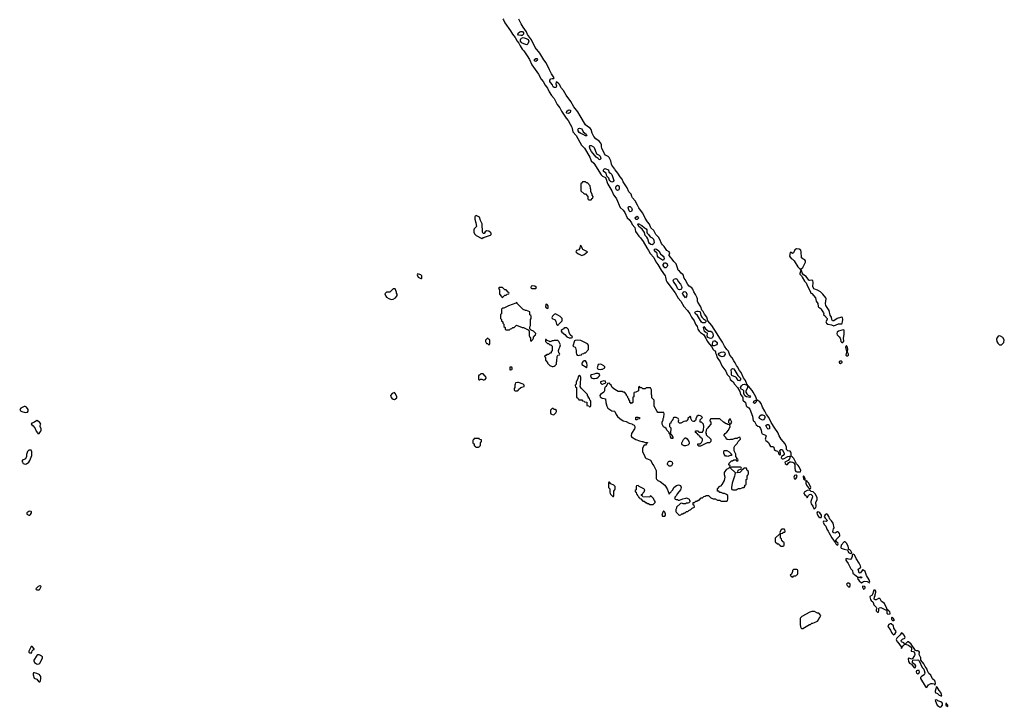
# Model space of a CAD drawing. Header units: inches. Extents: x 2701622 to 2964296, y 496201 to 720542.
# Tile 227 of 256: x 2839652 to 2856776, y 608052 to 620002. Entities that reach past the tile are written whole.
import ezdxf

# ---------------------------------------------------------------- set-up
doc = ezdxf.new("R2010")
doc.units = ezdxf.units.IN
doc.header["$MEASUREMENT"] = 0
for name, color, linetype in [('C8630', 7, 'Continuous'), ('C8631', 7, 'Continuous'), ('C8640', 7, 'Continuous'), ('C8641', 7, 'Continuous'), ('C8642', 7, 'Continuous'), ('C8650', 7, 'Continuous'), ('C8651', 7, 'Continuous')]:
    doc.layers.add(name, color=color, linetype=linetype)

msp = doc.modelspace()

# ---------------------------------------------------------------- linework, layer by layer
at = {"layer": 'C8630', "color": 4, "elevation": 4}
msp.add_lwpolyline([(2839870, 609106), (2839850, 609106), (2839812, 609030), (2839812, 609010), (2839830, 608998), (2839850, 608992), (2839862, 609010), (2839870, 609034), (2839890, 609054), (2839902, 609058), (2839906, 609070)], close=True, dxfattribs=at)
for points in [[(2840000, 608958), (2839990, 608961), (2839970, 608961), (2839948, 608952), (2839896, 608870), (2839897, 608857), (2839911, 608831), (2839946, 608806), (2839970, 608801), (2839990, 608805), (2840000, 608820)], [(2840000, 608614), (2839990, 608624), (2839950, 608639), (2839910, 608649), (2839892, 608648), (2839885, 608635), (2839885, 608615), (2839901, 608561), (2839914, 608550), (2839950, 608542), (2839980, 608500), (2839990, 608492), (2840000, 608497)]]:
    msp.add_lwpolyline(points, dxfattribs=at)
at = {"layer": 'C8631', "color": 4, "elevation": 4}
for points in [[(2839750, 613278), (2839730, 613278), (2839695, 613265), (2839672, 613250), (2839652, 613230), (2839665, 613205), (2839690, 613191), (2839750, 613178), (2839790, 613182), (2839800, 613200), (2839802, 613230), (2839770, 613268)], [(2839830, 612522), (2839810, 612518), (2839790, 612498), (2839772, 612448), (2839771, 612409), (2839754, 612370), (2839730, 612358), (2839706, 612354), (2839691, 612330), (2839698, 612310), (2839712, 612290), (2839730, 612281), (2839750, 612278), (2839770, 612285), (2839810, 612312), (2839830, 612342), (2839842, 612370), (2839862, 612430), (2839862, 612490), (2839850, 612518)], [(2839830, 611459), (2839810, 611455), (2839774, 611430), (2839774, 611410), (2839810, 611392), (2839830, 611392), (2839840, 611400), (2839858, 611430), (2839855, 611450), (2839850, 611455)]]:
    msp.add_lwpolyline(points, close=True, dxfattribs=at)
for points in [[(2840000, 613002), (2839995, 613010), (2839950, 613038), (2839911, 613009), (2839862, 612990), (2839854, 612970), (2839884, 612944), (2839920, 612900), (2839938, 612850), (2839960, 612820), (2839970, 612811), (2839990, 612812), (2840000, 612825)], [(2840000, 610162), (2839974, 610150), (2839934, 610110), (2839938, 610098), (2839953, 610093), (2839990, 610094), (2840000, 610104)]]:
    msp.add_lwpolyline(points, dxfattribs=at)
at = {"layer": 'C8640', "color": 4, "elevation": 4}
for points in [[(2840000, 608820), (2840034, 608870), (2840049, 608910), (2840048, 608928), (2840014, 608954), (2840000, 608958)], [(2840000, 608497), (2840010, 608502), (2840015, 608510), (2840021, 608550), (2840017, 608590), (2840004, 608610), (2840000, 608614)]]:
    msp.add_lwpolyline(points, dxfattribs=at)
at = {"layer": 'C8641', "color": 4, "elevation": 4}
for points in [[(2848064, 620000), (2848092, 619950), (2848189, 619810), (2848222, 619750), (2848269, 619690), (2848304, 619630), (2848335, 619595), (2848355, 619550), (2848390, 619491), (2848418, 619458), (2848476, 619376), (2848516, 619310), (2848560, 619220), (2848675, 619055), (2848723, 618970), (2848755, 618930), (2848790, 618865), (2848834, 618810), (2848859, 618750), (2848904, 618684), (2848949, 618630), (2849000, 618530), (2849049, 618469), (2849075, 618410), (2849154, 618290), (2849191, 618251), (2849224, 618184), (2849254, 618134), (2849262, 618110), (2849271, 618051), (2849331, 617990), (2849424, 617824), (2849473, 617770), (2849570, 617610), (2849593, 617550), (2849635, 617510), (2849764, 617304), (2849790, 617282), (2849838, 617258), (2849853, 617233), (2849867, 617170), (2849881, 617141), (2849950, 617027), (2849977, 616957), (2850000, 616928)], [(2850000, 617404), (2849950, 617476), (2849943, 617490), (2849936, 617550), (2849907, 617607), (2849887, 617627), (2849842, 617650), (2849824, 617670), (2849774, 617770), (2849768, 617790), (2849770, 617830), (2849758, 617858), (2849730, 617893), (2849670, 617932), (2849636, 617970), (2849608, 618030), (2849592, 618092), (2849575, 618115), (2849530, 618143), (2849493, 618173), (2849397, 618330), (2849360, 618400), (2849288, 618488), (2849238, 618578), (2849156, 618690), (2849110, 618769), (2849065, 618825), (2849045, 618870), (2849030, 618889), (2848990, 618922), (2848984, 618916), (2848979, 618890), (2848986, 618850), (2848982, 618830), (2848970, 618822), (2848950, 618824), (2848930, 618835), (2848924, 618844), (2848921, 618870), (2848886, 618910), (2848875, 618930), (2848874, 618950), (2848890, 618973), (2848910, 618980), (2848939, 618981), (2848949, 618990), (2848899, 619059), (2848869, 619130), (2848807, 619250), (2848766, 619306), (2848699, 619419), (2848620, 619520), (2848553, 619650), (2848486, 619746), (2848469, 619790), (2848410, 619870), (2848372, 619930), (2848339, 620000)], [(2850000, 613577), (2849978, 613590), (2849958, 613610), (2849938, 613650), (2849918, 613670), (2849910, 613686), (2849878, 613682), (2849851, 613630), (2849838, 613622), (2849831, 613610), (2849822, 613578), (2849821, 613550), (2849811, 613530), (2849753, 613487), (2849742, 613470), (2849746, 613450), (2849785, 613425), (2849820, 613420), (2849841, 613410), (2849848, 613350), (2849865, 613285), (2849881, 613250), (2849950, 613207), (2849997, 613197), (2850000, 613190)], [(2840000, 612825), (2840019, 612850), (2840024, 612870), (2840024, 612890), (2840009, 612930), (2840009, 612951), (2840018, 612970), (2840000, 613002)], [(2850000, 611896), (2849986, 611910), (2849936, 611936), (2849910, 611966), (2849898, 611962), (2849894, 611950), (2849894, 611870), (2849914, 611850), (2849914, 611790), (2849922, 611770), (2849930, 611754), (2849970, 611714), (2849982, 611718), (2849986, 611730), (2849986, 611810), (2849996, 611824), (2850000, 611834)], [(2840000, 610104), (2840010, 610114), (2840026, 610150), (2840010, 610166), (2840000, 610162)]]:
    msp.add_lwpolyline(points, dxfattribs=at)
for points in [[(2848370, 619725), (2848330, 619733), (2848313, 619750), (2848319, 619770), (2848350, 619790), (2848370, 619796), (2848395, 619795), (2848412, 619772), (2848413, 619750), (2848390, 619726)], [(2848470, 619564), (2848439, 619579), (2848393, 619593), (2848372, 619610), (2848362, 619630), (2848364, 619650), (2848370, 619670), (2848380, 619680), (2848410, 619693), (2848458, 619678), (2848495, 619655), (2848506, 619630), (2848504, 619610), (2848490, 619581)], [(2848630, 619277), (2848607, 619287), (2848604, 619310), (2848630, 619330), (2848647, 619327), (2848655, 619310), (2848647, 619290)], [(2849190, 618370), (2849170, 618376), (2849163, 618383), (2849160, 618390), (2849165, 618410), (2849190, 618430), (2849210, 618434), (2849230, 618430), (2849234, 618410), (2849224, 618390), (2849210, 618376)], [(2849490, 617982), (2849450, 618009), (2849410, 618022), (2849381, 618041), (2849364, 618070), (2849362, 618090), (2849370, 618110), (2849390, 618119), (2849428, 618108), (2849454, 618054), (2849503, 618010), (2849513, 617990), (2849510, 617986)], [(2849750, 617566), (2849730, 617573), (2849713, 617590), (2849680, 617610), (2849594, 617710), (2849573, 617750), (2849562, 617790), (2849570, 617813), (2849590, 617815), (2849630, 617794), (2849642, 617782), (2849684, 617670), (2849730, 617648), (2849750, 617630), (2849762, 617590)], [(2849950, 617179), (2849928, 617188), (2849919, 617199), (2849909, 617210), (2849896, 617250), (2849861, 617281), (2849854, 617334), (2849806, 617366), (2849807, 617393), (2849827, 617413), (2849890, 617394), (2849901, 617350), (2849930, 617332), (2849950, 617310), (2849987, 617210), (2849979, 617190), (2849970, 617182)], [(2849490, 617186), (2849450, 617186), (2849438, 617182), (2849433, 617167), (2849414, 617150), (2849414, 617030), (2849470, 616974), (2849490, 616974), (2849534, 616930), (2849534, 616890), (2849538, 616878), (2849550, 616874), (2849590, 616874), (2849607, 616893), (2849622, 616898), (2849626, 616930), (2849606, 616950), (2849606, 616970), (2849588, 617008), (2849586, 617050), (2849578, 617070), (2849576, 617116), (2849530, 617166), (2849510, 617166)], [(2847590, 616598), (2847584, 616596), (2847572, 616588), (2847566, 616574), (2847567, 616533), (2847585, 616470), (2847594, 616410), (2847585, 616395), (2847559, 616370), (2847551, 616350), (2847551, 616310), (2847562, 616282), (2847592, 616252), (2847690, 616202), (2847710, 616214), (2847730, 616214), (2847738, 616222), (2847840, 616260), (2847854, 616270), (2847854, 616290), (2847834, 616310), (2847810, 616325), (2847770, 616334), (2847745, 616315), (2847730, 616286), (2847710, 616286), (2847702, 616310), (2847697, 616457), (2847669, 616510), (2847648, 616568)], [(2849410, 616078), (2849402, 616070), (2849392, 616030), (2849375, 616005), (2849334, 615990), (2849322, 615970), (2849342, 615950), (2849371, 615931), (2849430, 615902), (2849470, 615922), (2849526, 615970), (2849447, 616007), (2849438, 616018), (2849418, 616070)], [(2846570, 615586), (2846562, 615570), (2846582, 615530), (2846630, 615502), (2846638, 615502), (2846646, 615510), (2846646, 615550), (2846626, 615570)], [(2846170, 615326), (2846150, 615326), (2846092, 615268), (2846030, 615266), (2846002, 615238), (2846018, 615198), (2846030, 615182), (2846070, 615158), (2846110, 615142), (2846150, 615145), (2846188, 615170), (2846208, 615190), (2846218, 615210), (2846218, 615230), (2846208, 615248), (2846207, 615267), (2846196, 615296), (2846182, 615322)], [(2848047, 615347), (2847990, 615346), (2847982, 615330), (2847994, 615310), (2847994, 615230), (2848033, 615193), (2848038, 615178), (2848050, 615174), (2848090, 615214), (2848110, 615214), (2848130, 615234), (2848162, 615238), (2848166, 615250), (2848162, 615262), (2848147, 615267), (2848110, 615306), (2848090, 615306)], [(2848565, 615375), (2848550, 615369), (2848541, 615350), (2848550, 615336), (2848562, 615330), (2848610, 615328), (2848628, 615332), (2848638, 615350), (2848609, 615369)], [(2848290, 615086), (2848282, 615078), (2848154, 615030), (2848070, 614986), (2848050, 614986), (2848034, 614970), (2848034, 614890), (2848018, 614882), (2848014, 614870), (2848014, 614810), (2848033, 614793), (2848034, 614770), (2848054, 614750), (2848054, 614730), (2848074, 614710), (2848074, 614670), (2848094, 614650), (2848098, 614618), (2848110, 614614), (2848170, 614614), (2848188, 614632), (2848210, 614634), (2848230, 614654), (2848250, 614654), (2848290, 614692), (2848333, 614673), (2848352, 614672), (2848393, 614653), (2848412, 614652), (2848440, 614640), (2848493, 614613), (2848514, 614590), (2848514, 614510), (2848524, 614484), (2848534, 614470), (2848534, 614430), (2848538, 614418), (2848550, 614414), (2848576, 614444), (2848586, 614470), (2848587, 614493), (2848602, 614498), (2848607, 614513), (2848622, 614518), (2848626, 614550), (2848586, 614590), (2848547, 614607), (2848526, 614630), (2848527, 614667), (2848538, 614690), (2848538, 614790), (2848546, 614810), (2848546, 614850), (2848542, 614862), (2848526, 614870), (2848526, 614910), (2848522, 614922), (2848496, 614936), (2848467, 614947), (2848448, 614948), (2848410, 614966), (2848306, 615070), (2848302, 615082)], [(2848810, 615058), (2848805, 615050), (2848798, 615010), (2848810, 614992), (2848830, 614982), (2848846, 614990), (2848846, 615030), (2848826, 615050)], [(2848970, 614889), (2848950, 614879), (2848916, 614850), (2848905, 614825), (2848911, 614810), (2848963, 614783), (2848977, 614757), (2848990, 614712), (2849010, 614694), (2849022, 614698), (2849026, 614710), (2849086, 614770), (2849088, 614810), (2849050, 614842)], [(2849170, 614646), (2849130, 614646), (2849118, 614642), (2849114, 614630), (2849090, 614618), (2849070, 614598), (2849067, 614590), (2849079, 614570), (2849132, 614532), (2849170, 614491), (2849210, 614474), (2849250, 614474), (2849262, 614478), (2849266, 614490), (2849227, 614527), (2849210, 614566), (2849196, 614616)], [(2847790, 614466), (2847754, 614430), (2847754, 614410), (2847770, 614374), (2847790, 614374), (2847810, 614354), (2847822, 614358), (2847826, 614370), (2847826, 614430), (2847822, 614442), (2847807, 614447), (2847802, 614462)], [(2848810, 614446), (2848798, 614442), (2848794, 614410), (2848830, 614374), (2848850, 614374), (2848870, 614354), (2848890, 614354), (2848914, 614330), (2848914, 614250), (2848894, 614230), (2848894, 614210), (2848890, 614206), (2848870, 614206), (2848850, 614186), (2848818, 614182), (2848810, 614166), (2848790, 614166), (2848782, 614150), (2848794, 614130), (2848794, 614090), (2848798, 614078), (2848810, 614074), (2848818, 614058), (2848834, 614050), (2848834, 614030), (2848874, 613990), (2848910, 613974), (2848930, 613974), (2848950, 613982), (2848966, 613990), (2848987, 614013), (2848988, 614048), (2848995, 614070), (2848998, 614150), (2849010, 614174), (2849042, 614178), (2849046, 614190), (2849042, 614202), (2849026, 614210), (2849022, 614250), (2849035, 614290), (2849049, 614310), (2849059, 614350), (2849030, 614408), (2849010, 614428), (2848950, 614428), (2848930, 614418), (2848910, 614418), (2848892, 614408), (2848870, 614406), (2848856, 614416), (2848827, 614427)], [(2849350, 614435), (2849310, 614428), (2849301, 614419), (2849274, 614330), (2849282, 614322), (2849310, 614312), (2849320, 614300), (2849331, 614250), (2849332, 614212), (2849338, 614190), (2849350, 614172), (2849370, 614165), (2849390, 614174), (2849422, 614178), (2849430, 614194), (2849462, 614198), (2849470, 614214), (2849490, 614214), (2849546, 614270), (2849547, 614347), (2849526, 614370), (2849410, 614428)], [(2848210, 613966), (2848178, 613962), (2848174, 613950), (2848178, 613918), (2848190, 613914), (2848210, 613922), (2848218, 613930), (2848218, 613950)], [(2849470, 614074), (2849446, 614054), (2849428, 614030), (2849431, 614011), (2849504, 613964), (2849510, 613954), (2849516, 613964), (2849522, 613990), (2849516, 614036), (2849493, 614073)], [(2849750, 614015), (2849714, 614010), (2849696, 613950), (2849701, 613941), (2849714, 613930), (2849750, 613923), (2849770, 613927), (2849790, 613931), (2849829, 613950), (2849828, 613970), (2849809, 613989), (2849770, 614009)], [(2847710, 613846), (2847670, 613846), (2847650, 613826), (2847638, 613822), (2847634, 613810), (2847634, 613750), (2847642, 613742), (2847656, 613744), (2847668, 613752), (2847690, 613752), (2847710, 613742), (2847730, 613742), (2847746, 613750), (2847766, 613770), (2847762, 613802), (2847747, 613807)], [(2849390, 613822), (2849381, 613819), (2849370, 613806), (2849351, 613749), (2849332, 613710), (2849332, 613668), (2849314, 613650), (2849318, 613618), (2849334, 613610), (2849334, 613450), (2849338, 613438), (2849353, 613433), (2849358, 613418), (2849373, 613413), (2849378, 613398), (2849390, 613394), (2849430, 613394), (2849438, 613378), (2849470, 613374), (2849478, 613358), (2849513, 613353), (2849518, 613298), (2849550, 613294), (2849558, 613278), (2849570, 613274), (2849582, 613278), (2849586, 613290), (2849586, 613370), (2849582, 613382), (2849567, 613387), (2849562, 613422), (2849547, 613427), (2849546, 613450), (2849526, 613470), (2849526, 613490), (2849416, 613596), (2849398, 613630), (2849408, 613670), (2849414, 613786), (2849402, 613810)], [(2849710, 613854), (2849670, 613854), (2849641, 613839), (2849594, 613830), (2849581, 613819), (2849578, 613810), (2849590, 613786), (2849610, 613771), (2849630, 613765), (2849650, 613765), (2849690, 613772), (2849710, 613792), (2849738, 613810), (2849742, 613830), (2849730, 613848)], [(2848310, 613698), (2848274, 613690), (2848272, 613668), (2848262, 613650), (2848262, 613610), (2848254, 613590), (2848254, 613570), (2848258, 613558), (2848270, 613554), (2848310, 613554), (2848322, 613558), (2848327, 613573), (2848368, 613612), (2848387, 613613), (2848426, 613630), (2848426, 613650), (2848406, 613670), (2848330, 613695)], [(2849810, 613728), (2849754, 613710), (2849754, 613690), (2849774, 613670), (2849790, 613665), (2849846, 613690), (2849842, 613722)], [(2846170, 613522), (2846130, 613504), (2846103, 613470), (2846107, 613447), (2846123, 613423), (2846147, 613407), (2846170, 613403), (2846190, 613411), (2846209, 613430), (2846213, 613450), (2846190, 613502)], [(2848930, 613246), (2848910, 613246), (2848884, 613216), (2848882, 613170), (2848890, 613154), (2848904, 613144), (2848930, 613134), (2848950, 613142), (2848978, 613170), (2848986, 613190), (2848986, 613210), (2848967, 613227), (2848948, 613228)], [(2847630, 612726), (2847570, 612726), (2847558, 612722), (2847553, 612707), (2847538, 612702), (2847534, 612690), (2847534, 612650), (2847538, 612638), (2847554, 612630), (2847558, 612598), (2847573, 612593), (2847578, 612578), (2847590, 612574), (2847630, 612574), (2847642, 612578), (2847647, 612593), (2847662, 612598), (2847666, 612610), (2847666, 612650), (2847686, 612670), (2847682, 612702), (2847650, 612706), (2847642, 612722)]]:
    msp.add_lwpolyline(points, close=True, dxfattribs=at)
at = {"layer": 'C8642', "color": 4, "elevation": 4}
for points in [[(2848055, 620015), (2848064, 620000)], [(2848339, 620000), (2848335, 620010)]]:
    msp.add_lwpolyline(points, dxfattribs=at)
at = {"layer": 'C8650', "color": 4, "elevation": 4}
msp.add_lwpolyline([(2854476, 610000), (2854440, 609980), (2854436, 609970), (2854450, 609925), (2854459, 609910), (2854487, 609887), (2854495, 609875), (2854508, 609830), (2854546, 609790), (2854558, 609770), (2854550, 609746), (2854550, 609726), (2854570, 609705), (2854590, 609703), (2854597, 609730), (2854595, 609770), (2854602, 609778), (2854630, 609785), (2854710, 609747), (2854725, 609745), (2854733, 609733), (2854736, 609716), (2854731, 609690), (2854750, 609671), (2854790, 609674), (2854793, 609690), (2854784, 609710), (2854756, 609736), (2854750, 609748), (2854736, 609756), (2854736, 609770), (2854690, 609853), (2854670, 609873), (2854642, 609890), (2854618, 609938), (2854610, 609945), (2854590, 609941), (2854550, 609921), (2854530, 609919), (2854514, 609930), (2854516, 609970), (2854529, 609990), (2854529, 610000)], dxfattribs=at)
for points in [[(2853430, 609715), (2853397, 609703), (2853254, 609630), (2853230, 609606), (2853225, 609595), (2853226, 609490), (2853232, 609450), (2853242, 609430), (2853250, 609422), (2853270, 609422), (2853386, 609490), (2853408, 609492), (2853430, 609512), (2853447, 609513), (2853476, 609524), (2853526, 609550), (2853546, 609570), (2853548, 609592), (2853570, 609614), (2853586, 609650), (2853550, 609686), (2853530, 609686), (2853516, 609696), (2853475, 609715)], [(2854810, 609503), (2854790, 609503), (2854767, 609493), (2854751, 609470), (2854755, 609450), (2854795, 609395), (2854813, 609350), (2854830, 609327), (2854850, 609314), (2854870, 609323), (2854890, 609350), (2854893, 609370), (2854854, 609430), (2854849, 609470)], [(2854824, 609616), (2854813, 609607), (2854812, 609590), (2854818, 609570), (2854830, 609558), (2854850, 609558), (2854868, 609570), (2854857, 609577), (2854850, 609594), (2854830, 609615)], [(2854990, 609348), (2854965, 609310), (2854905, 609255), (2854898, 609230), (2854912, 609190), (2854923, 609183), (2854980, 609100), (2854990, 609074), (2854993, 609090), (2855017, 609123), (2855048, 609150), (2855028, 609170), (2854989, 609190), (2854982, 609210), (2855005, 609235), (2855045, 609255), (2855052, 609268), (2855030, 609314), (2855010, 609335)], [(2855110, 609189), (2855090, 609189), (2855054, 609150), (2855098, 609138), (2855136, 609116), (2855157, 609097), (2855165, 609070), (2855154, 609030), (2855199, 609019), (2855217, 608997), (2855221, 608970), (2855213, 608950), (2855172, 608888), (2855110, 608906), (2855106, 608894), (2855108, 608848), (2855130, 608819), (2855160, 608800), (2855210, 608738), (2855234, 608746), (2855235, 608770), (2855228, 608790), (2855182, 608822), (2855179, 608850), (2855188, 608872), (2855270, 608875), (2855285, 608870), (2855297, 608857), (2855346, 608746), (2855375, 608715), (2855393, 608650), (2855390, 608630), (2855383, 608617), (2855338, 608590), (2855316, 608570), (2855321, 608550), (2855402, 608422), (2855410, 608402), (2855430, 608394), (2855434, 608410), (2855460, 608440), (2855497, 608463), (2855530, 608467), (2855557, 608457), (2855570, 608442), (2855576, 608444), (2855579, 608470), (2855576, 608496), (2855569, 608510), (2855530, 608549), (2855496, 608610), (2855462, 608642), (2855443, 608683), (2855437, 608717), (2855400, 608760), (2855377, 608810), (2855322, 608870), (2855325, 608910), (2855299, 608959), (2855296, 608970), (2855301, 609010), (2855290, 609029), (2855270, 609035), (2855250, 609033), (2855230, 609038), (2855159, 609150)], [(2855290, 608694), (2855266, 608694), (2855252, 608688), (2855245, 608670), (2855250, 608646), (2855270, 608632), (2855290, 608642), (2855304, 608670), (2855295, 608690)], [(2855590, 608406), (2855586, 608370), (2855571, 608330), (2855571, 608310), (2855614, 608294), (2855645, 608265), (2855670, 608251), (2855687, 608253), (2855681, 608290), (2855672, 608310), (2855642, 608342), (2855610, 608402)], [(2855590, 608179), (2855572, 608170), (2855611, 608090), (2855630, 608071), (2855650, 608058), (2855670, 608052), (2855680, 608060), (2855702, 608090), (2855704, 608110), (2855695, 608130), (2855670, 608149), (2855623, 608163), (2855610, 608174)], [(2855770, 608126), (2855762, 608118), (2855762, 608090), (2855790, 608065), (2855795, 608070), (2855792, 608090), (2855778, 608098)]]:
    msp.add_lwpolyline(points, close=True, dxfattribs=at)
at = {"layer": 'C8651', "color": 4, "elevation": 4}
for points in [[(2850000, 616928), (2850030, 616890), (2850097, 616737), (2850150, 616690), (2850174, 616650), (2850217, 616557), (2850250, 616527), (2850290, 616471), (2850304, 616444), (2850348, 616390), (2850363, 616323), (2850422, 616242), (2850451, 616211), (2850498, 616150), (2850559, 616039), (2850591, 615991), (2850617, 615937), (2850679, 615870), (2850714, 615794), (2850750, 615750), (2850807, 615647), (2850876, 615550), (2850884, 615530), (2850896, 615470), (2850908, 615448), (2851050, 615255), (2851104, 615164), (2851150, 615110), (2851200, 615020), (2851265, 614950), (2851305, 614890), (2851338, 614830), (2851381, 614770), (2851406, 614710), (2851433, 614670), (2851446, 614626), (2851469, 614589), (2851490, 614564), (2851530, 614543), (2851545, 614530), (2851583, 614470), (2851610, 614414), (2851650, 614361), (2851685, 614325), (2851713, 614273), (2851730, 614251), (2851745, 614245), (2851750, 614234), (2851754, 614234), (2851751, 614210), (2851764, 614190), (2851781, 614130), (2851834, 614054), (2851864, 613984), (2851934, 613894), (2851955, 613835), (2851996, 613796), (2852008, 613748), (2852059, 613710), (2852083, 613670), (2852135, 613610), (2852178, 613538), (2852191, 613490), (2852221, 613450), (2852227, 613430), (2852231, 613390), (2852274, 613350), (2852289, 613289), (2852298, 613278), (2852336, 613256), (2852350, 613236), (2852399, 613110), (2852411, 613031), (2852430, 613021), (2852462, 612962), (2852490, 612939), (2852511, 612930), (2852538, 612898), (2852550, 612870), (2852555, 612830), (2852566, 612806), (2852623, 612783), (2852636, 612770), (2852616, 612710), (2852627, 612690), (2852673, 612653), (2852690, 612611), (2852710, 612587), (2852750, 612583), (2852770, 612571), (2852772, 612530), (2852795, 612515), (2852830, 612505), (2852841, 612490), (2852856, 612450), (2852870, 612436), (2852879, 612441), (2852885, 612455), (2852885, 612470), (2852874, 612510), (2852890, 612531), (2852911, 612531), (2852950, 612470), (2852950, 612449), (2852930, 612427), (2852902, 612410), (2852898, 612390), (2852911, 612371), (2852930, 612371), (2852950, 612378), (2853010, 612408), (2853034, 612414), (2853054, 612410), (2853042, 612370), (2853019, 612341), (2852958, 612310), (2852965, 612290), (2852990, 612271), (2853008, 612272), (2853021, 612299), (2853044, 612316), (2853070, 612319), (2853094, 612314), (2853118, 612298), (2853131, 612271), (2853132, 612210), (2853140, 612170), (2853150, 612151), (2853170, 612143), (2853210, 612147), (2853230, 612142), (2853234, 612146), (2853235, 612170), (2853210, 612230), (2853190, 612257), (2853162, 612282), (2853114, 612374), (2853090, 612401), (2853073, 612413), (2853068, 612428), (2853070, 612466), (2853065, 612485), (2853050, 612501), (2853010, 612509), (2852990, 612530), (2852991, 612570), (2852963, 612630), (2852933, 612673), (2852898, 612710), (2852863, 612770), (2852838, 612830), (2852785, 612905), (2852724, 613004), (2852682, 613090), (2852638, 613138), (2852610, 613201), (2852571, 613270), (2852550, 613333), (2852523, 613363), (2852473, 613393), (2852454, 613450), (2852406, 613526), (2852390, 613559), (2852330, 613634), (2852318, 613638), (2852310, 613655), (2852302, 613658), (2852308, 613610), (2852303, 613590), (2852282, 613550), (2852282, 613530), (2852299, 613499), (2852319, 613479), (2852350, 613465), (2852365, 613450), (2852350, 613437), (2852330, 613440), (2852290, 613450), (2852265, 613465), (2852246, 613506), (2852244, 613550), (2852239, 613559), (2852230, 613569), (2852202, 613582), (2852193, 613590), (2852189, 613610), (2852203, 613637), (2852230, 613662), (2852250, 613668), (2852290, 613658), (2852299, 613661), (2852299, 613670), (2852277, 613730), (2852240, 613780), (2852200, 613870), (2852168, 613908), (2852137, 613970), (2852121, 613990), (2852097, 614037), (2852070, 614073), (2852043, 614123), (2852002, 614170), (2851979, 614239), (2851950, 614270), (2851908, 614328), (2851875, 614395), (2851826, 614466), (2851784, 614544), (2851687, 614687), (2851623, 614770), (2851601, 614830), (2851562, 614882), (2851540, 614930), (2851516, 614956), (2851498, 615010), (2851446, 615090), (2851440, 615110), (2851441, 615150), (2851435, 615170), (2851406, 615226), (2851375, 615270), (2851357, 615317), (2851340, 615340), (2851296, 615370), (2851270, 615401), (2851226, 615486), (2851209, 615510), (2851194, 615570), (2851156, 615596), (2851130, 615630), (2851107, 615650), (2851090, 615690), (2851083, 615723), (2851070, 615758), (2851030, 615798), (2851002, 615842), (2850970, 615874), (2850950, 615902), (2850947, 615913), (2850959, 615950), (2850949, 615969), (2850909, 615990), (2850859, 616059), (2850830, 616090), (2850815, 616110), (2850783, 616183), (2850761, 616221), (2850717, 616270), (2850680, 616340), (2850630, 616384), (2850604, 616450), (2850570, 616490), (2850532, 616550), (2850507, 616607), (2850485, 616645), (2850419, 616730), (2850399, 616779), (2850355, 616855), (2850310, 616907), (2850296, 616930), (2850284, 616970), (2850248, 617010), (2850217, 617077), (2850150, 617186), (2850130, 617230), (2850097, 617270), (2850057, 617337), (2850010, 617390), (2850000, 617404)], [(2850000, 613190), (2850023, 613143), (2850050, 613105), (2850092, 613070), (2850150, 613031), (2850198, 613018), (2850254, 612990), (2850296, 612976), (2850310, 612965), (2850330, 612962), (2850337, 612957), (2850352, 612932), (2850352, 612910), (2850345, 612890), (2850291, 612810), (2850285, 612770), (2850292, 612750), (2850370, 612705), (2850430, 612682), (2850470, 612672), (2850492, 612672), (2850530, 612654), (2850573, 612653), (2850573, 612647), (2850558, 612642), (2850554, 612630), (2850534, 612610), (2850510, 612606), (2850485, 612555), (2850482, 612530), (2850485, 612490), (2850518, 612430), (2850532, 612392), (2850550, 612374), (2850572, 612372), (2850624, 612344), (2850662, 612270), (2850682, 612250), (2850722, 612170), (2850722, 612030), (2850730, 612014), (2850752, 611992), (2850794, 611974), (2850870, 611912), (2850911, 611851), (2850950, 611754), (2850963, 611777), (2850983, 611797), (2850989, 611811), (2851009, 611831), (2851029, 611871), (2851050, 611892), (2851074, 611906), (2851110, 611916), (2851144, 611904), (2851158, 611870), (2851152, 611850), (2851142, 611830), (2851092, 611770), (2851071, 611729), (2851052, 611710), (2851042, 611690), (2851054, 611670), (2851070, 611662), (2851090, 611662), (2851110, 611652), (2851127, 611653), (2851183, 611677), (2851235, 611685), (2851250, 611692), (2851294, 611670), (2851304, 611644), (2851314, 611630), (2851292, 611608), (2851270, 611598), (2851250, 611598), (2851230, 611588), (2851190, 611588), (2851170, 611598), (2851144, 611596), (2851074, 611530), (2851074, 611510), (2851065, 611490), (2851065, 611455), (2851070, 611442), (2851110, 611405), (2851130, 611392), (2851150, 611394), (2851168, 611412), (2851187, 611413), (2851208, 611432), (2851227, 611433), (2851248, 611452), (2851270, 611454), (2851288, 611472), (2851326, 611490), (2851348, 611512), (2851386, 611530), (2851382, 611562), (2851366, 611570), (2851366, 611610), (2851370, 611614), (2851390, 611614), (2851410, 611634), (2851430, 611634), (2851450, 611654), (2851470, 611654), (2851506, 611690), (2851530, 611694), (2851550, 611714), (2851576, 611724), (2851590, 611734), (2851631, 611731), (2851674, 611690), (2851710, 611674), (2851747, 611673), (2851790, 611654), (2851832, 611652), (2851838, 611638), (2851850, 611634), (2851950, 611634), (2851962, 611638), (2851967, 611673), (2851966, 611730), (2851946, 611750), (2851910, 611768), (2851888, 611768), (2851850, 611786), (2851830, 611786), (2851810, 611806), (2851790, 611806), (2851786, 611810), (2851786, 611850), (2851830, 611894), (2851850, 611902), (2851870, 611922), (2851910, 611994), (2851918, 612022), (2851919, 612050), (2851909, 612090), (2851909, 612130), (2851950, 612192), (2852002, 612218), (2852006, 612250), (2851988, 612268), (2851990, 612294), (2852030, 612334), (2852050, 612334), (2852070, 612354), (2852114, 612354), (2852118, 612338), (2852130, 612334), (2852142, 612338), (2852146, 612350), (2852142, 612362), (2852126, 612366), (2852126, 612390), (2852106, 612410), (2852106, 612450), (2852078, 612510), (2852078, 612570), (2852090, 612594), (2852130, 612634), (2852150, 612674), (2852186, 612710), (2852182, 612742), (2852170, 612746), (2852144, 612736), (2852130, 612726), (2852090, 612726), (2852052, 612708), (2852013, 612707), (2851990, 612698), (2851970, 612706), (2851950, 612706), (2851930, 612746), (2851906, 612770), (2851907, 612787), (2851922, 612810), (2851949, 612831), (2851978, 612870), (2852006, 612930), (2852002, 612962), (2851968, 612968), (2851958, 612978), (2851940, 612980), (2851890, 613008), (2851830, 613066), (2851670, 613066), (2851658, 613062), (2851654, 613030), (2851674, 613010), (2851674, 612970), (2851632, 612928), (2851622, 612910), (2851602, 612890), (2851592, 612870), (2851591, 612849), (2851582, 612830), (2851592, 612812), (2851594, 612790), (2851670, 612714), (2851674, 612670), (2851651, 612649), (2851610, 612648), (2851490, 612588), (2851466, 612590), (2851446, 612610), (2851446, 612630), (2851487, 612633), (2851508, 612652), (2851526, 612690), (2851526, 612710), (2851522, 612722), (2851510, 612726), (2851502, 612742), (2851487, 612747), (2851482, 612762), (2851467, 612767), (2851462, 612782), (2851447, 612787), (2851442, 612802), (2851427, 612807), (2851422, 612822), (2851407, 612827), (2851406, 612850), (2851410, 612854), (2851450, 612854), (2851458, 612838), (2851470, 612834), (2851530, 612834), (2851547, 612873), (2851548, 612930), (2851546, 612970), (2851510, 613006), (2851490, 613006), (2851486, 613010), (2851486, 613050), (2851526, 613090), (2851506, 613110), (2851490, 613118), (2851470, 613126), (2851450, 613126), (2851430, 613106), (2851413, 613067), (2851412, 613048), (2851404, 613036), (2851380, 613020), (2851370, 613018), (2851350, 613026), (2851326, 613070), (2851322, 613102), (2851310, 613106), (2851274, 613070), (2851274, 613050), (2851258, 613042), (2851253, 613027), (2851230, 613026), (2851204, 613016), (2851148, 612988), (2851128, 612988), (2851108, 613008), (2851108, 613030), (2851118, 613050), (2851106, 613070), (2851070, 613086), (2851030, 613086), (2851018, 613082), (2851014, 613050), (2850998, 613042), (2850993, 613027), (2850974, 613010), (2850974, 612990), (2850958, 612982), (2850954, 612970), (2850954, 612930), (2850974, 612910), (2850973, 612813), (2850978, 612798), (2850990, 612794), (2850993, 612773), (2851013, 612747), (2851014, 612730), (2851010, 612726), (2850990, 612726), (2850968, 612750), (2850966, 612790), (2850962, 612802), (2850949, 612809), (2850946, 612830), (2850909, 612869), (2850895, 612895), (2850875, 612915), (2850849, 612929), (2850828, 612970), (2850828, 613010), (2850846, 613050), (2850846, 613070), (2850856, 613096), (2850862, 613150), (2850855, 613175), (2850750, 613178), (2850738, 613190), (2850688, 613288), (2850686, 613390), (2850646, 613430), (2850646, 613470), (2850638, 613490), (2850638, 613570), (2850622, 613602), (2850610, 613606), (2850550, 613606), (2850530, 613586), (2850490, 613586), (2850470, 613606), (2850450, 613606), (2850430, 613626), (2850418, 613622), (2850414, 613610), (2850414, 613550), (2850370, 613526), (2850338, 613522), (2850334, 613510), (2850334, 613450), (2850318, 613442), (2850314, 613430), (2850314, 613350), (2850298, 613342), (2850290, 613326), (2850282, 613342), (2850266, 613350), (2850262, 613382), (2850246, 613390), (2850246, 613410), (2850226, 613430), (2850226, 613450), (2850206, 613470), (2850206, 613490), (2850170, 613526), (2850148, 613528), (2850130, 613538), (2850060, 613540), (2850000, 613577)], [(2850000, 611834), (2850006, 611850), (2850006, 611890), (2850000, 611896)], [(2854529, 610000), (2854528, 610012), (2854544, 610050), (2854541, 610070), (2854530, 610089), (2854510, 610089), (2854501, 610070), (2854486, 610010), (2854479, 610001), (2854476, 610000)]]:
    msp.add_lwpolyline(points, dxfattribs=at)
for points in [[(2850050, 617036), (2850030, 617046), (2850019, 617070), (2850018, 617090), (2850028, 617110), (2850050, 617125), (2850070, 617117), (2850078, 617098), (2850079, 617070), (2850070, 617046)], [(2850270, 616661), (2850250, 616680), (2850233, 616730), (2850239, 616750), (2850250, 616755), (2850270, 616753), (2850293, 616733), (2850304, 616710), (2850290, 616670)], [(2850390, 616529), (2850370, 616530), (2850358, 616550), (2850368, 616572), (2850390, 616588), (2850410, 616570), (2850412, 616550)], [(2850650, 616091), (2850630, 616093), (2850607, 616110), (2850594, 616130), (2850576, 616196), (2850561, 616221), (2850532, 616250), (2850521, 616301), (2850479, 616359), (2850419, 616410), (2850405, 616450), (2850410, 616461), (2850470, 616427), (2850510, 616390), (2850550, 616370), (2850559, 616350), (2850558, 616310), (2850565, 616290), (2850588, 616270), (2850615, 616230), (2850653, 616213), (2850676, 616190), (2850687, 616130), (2850679, 616110), (2850670, 616102)], [(2850830, 615823), (2850760, 615870), (2850745, 615890), (2850739, 615939), (2850732, 615952), (2850708, 615970), (2850694, 615990), (2850690, 616013), (2850710, 616017), (2850730, 616012), (2850770, 615986), (2850797, 615930), (2850845, 615890), (2850855, 615875), (2850860, 615850), (2850850, 615825)], [(2853162, 616018), (2853135, 616005), (2853110, 615949), (2853090, 615939), (2853070, 615955), (2853050, 615955), (2853038, 615890), (2853071, 615850), (2853090, 615841), (2853119, 615810), (2853184, 615704), (2853222, 615670), (2853230, 615654), (2853242, 615658), (2853246, 615670), (2853270, 615694), (2853318, 615790), (2853318, 615810), (2853306, 615830), (2853270, 615846), (2853250, 615866), (2853245, 615970), (2853236, 615996), (2853210, 616014)], [(2850890, 615692), (2850872, 615692), (2850853, 615710), (2850845, 615730), (2850846, 615750), (2850865, 615775), (2850870, 615779), (2850890, 615776), (2850910, 615757), (2850919, 615730), (2850910, 615710)], [(2853250, 615646), (2853238, 615642), (2853218, 615590), (2853222, 615582), (2853251, 615551), (2853258, 615530), (2853300, 615460), (2853331, 615431), (2853353, 615373), (2853391, 615310), (2853404, 615264), (2853412, 615252), (2853430, 615242), (2853491, 615170), (2853503, 615110), (2853531, 615070), (2853538, 615018), (2853545, 615005), (2853570, 614996), (2853590, 614978), (2853597, 614957), (2853631, 614910), (2853638, 614890), (2853634, 614870), (2853650, 614862), (2853695, 614810), (2853698, 614790), (2853671, 614750), (2853685, 614730), (2853710, 614711), (2853770, 614699), (2853810, 614684), (2853890, 614714), (2853950, 614718), (2853959, 614730), (2853964, 614750), (2853969, 614790), (2853964, 614824), (2853953, 614833), (2853929, 614829), (2853870, 614809), (2853810, 614769), (2853789, 614770), (2853774, 614794), (2853769, 614830), (2853749, 614869), (2853730, 614948), (2853674, 615034), (2853664, 615070), (2853679, 615150), (2853670, 615168), (2853622, 615230), (2853582, 615270), (2853530, 615304), (2853466, 615326), (2853457, 615337), (2853447, 615367), (2853453, 615433), (2853449, 615469), (2853430, 615476), (2853390, 615467), (2853375, 615475), (2853330, 615539), (2853285, 615565), (2853261, 615601)], [(2851130, 615306), (2851110, 615313), (2851094, 615330), (2851074, 615374), (2851025, 615450), (2851020, 615470), (2851030, 615490), (2851050, 615500), (2851070, 615503), (2851086, 615490), (2851103, 615450), (2851144, 615404), (2851163, 615370), (2851169, 615350), (2851164, 615330), (2851150, 615314)], [(2851230, 615167), (2851183, 615230), (2851180, 615250), (2851183, 615257), (2851192, 615268), (2851210, 615277), (2851230, 615275), (2851236, 615270), (2851252, 615230), (2851250, 615189)], [(2851530, 614733), (2851508, 614748), (2851441, 614861), (2851397, 614897), (2851393, 614910), (2851408, 614930), (2851430, 614937), (2851450, 614937), (2851473, 614933), (2851485, 614925), (2851500, 614860), (2851514, 614830), (2851543, 614803), (2851582, 614782), (2851588, 614770), (2851586, 614750), (2851570, 614734)], [(2851630, 614586), (2851670, 614586), (2851695, 614570), (2851706, 614546), (2851710, 614510), (2851703, 614477), (2851690, 614466), (2851670, 614462), (2851650, 614466), (2851621, 614481), (2851611, 614510), (2851615, 614555), (2851585, 614565), (2851564, 614584), (2851543, 614650), (2851548, 614670), (2851579, 614630)], [(2853973, 614613), (2853890, 614590), (2853871, 614570), (2853863, 614550), (2853867, 614527), (2853906, 614490), (2853919, 614470), (2853927, 614450), (2853931, 614410), (2853950, 614391), (2853970, 614392), (2853983, 614417), (2853979, 614470), (2853993, 614530), (2853990, 614606)], [(2856690, 614509), (2856670, 614502), (2856647, 614470), (2856641, 614450), (2856646, 614410), (2856662, 614382), (2856690, 614354), (2856730, 614354), (2856766, 614390), (2856776, 614436), (2856750, 614478), (2856710, 614502)], [(2851730, 614333), (2851714, 614334), (2851702, 614342), (2851699, 614370), (2851710, 614416), (2851730, 614422), (2851750, 614418), (2851778, 614398), (2851784, 614390), (2851785, 614370), (2851770, 614350), (2851750, 614337)], [(2854030, 614334), (2854026, 614334), (2854018, 614322), (2854016, 614310), (2854030, 614234), (2854050, 614234), (2854057, 614270), (2854052, 614310)], [(2851870, 614142), (2851833, 614153), (2851812, 614170), (2851806, 614190), (2851816, 614204), (2851850, 614224), (2851888, 614228), (2851904, 614224), (2851918, 614210), (2851920, 614190), (2851910, 614170), (2851890, 614147)], [(2854050, 614226), (2854030, 614226), (2854022, 614170), (2854030, 614162), (2854050, 614162), (2854066, 614170), (2854066, 614190)], [(2852170, 613725), (2852150, 613729), (2852120, 613780), (2852108, 613788), (2852096, 613796), (2852050, 613810), (2852037, 613817), (2852029, 613829), (2852031, 613871), (2852025, 613915), (2852034, 613930), (2852050, 613941), (2852072, 613932), (2852141, 613821), (2852172, 613792), (2852188, 613770), (2852187, 613750)], [(2853947, 614067), (2853913, 614067), (2853904, 614056), (2853902, 614050), (2853910, 614034), (2853930, 614025), (2853955, 614050), (2853956, 614056)], [(2852430, 613330), (2852415, 613350), (2852422, 613370), (2852430, 613380), (2852450, 613387), (2852464, 613384), (2852467, 613370), (2852457, 613350)], [(2850367, 613047), (2850367, 613093), (2850410, 613094), (2850434, 613090), (2850430, 613068), (2850398, 613062), (2850390, 613048)], [(2852010, 613066), (2851998, 613062), (2851982, 613030), (2851982, 613002), (2851994, 612990), (2851998, 612978), (2852010, 612974), (2852022, 612978), (2852038, 613010)], [(2852570, 613043), (2852521, 613070), (2852512, 613090), (2852522, 613118), (2852547, 613133), (2852570, 613136), (2852590, 613130), (2852602, 613122), (2852611, 613111), (2852610, 613090), (2852605, 613070), (2852590, 613049)], [(2852670, 612884), (2852650, 612901), (2852629, 612950), (2852650, 612968), (2852670, 612968), (2852680, 612960), (2852695, 612930), (2852690, 612894)], [(2851210, 612595), (2851176, 612616), (2851168, 612630), (2851168, 612650), (2851195, 612705), (2851224, 612736), (2851235, 612735), (2851258, 612718), (2851291, 612670), (2851298, 612650), (2851298, 612630), (2851270, 612609), (2851230, 612595)], [(2851970, 612408), (2851950, 612418), (2851930, 612418), (2851906, 612450), (2851898, 612470), (2851898, 612490), (2851907, 612513), (2851950, 612514), (2851994, 612490), (2852032, 612452), (2852034, 612430), (2852030, 612426), (2852010, 612426)], [(2850970, 612242), (2850945, 612245), (2850918, 612270), (2850918, 612290), (2850936, 612324), (2850946, 612330), (2850970, 612332), (2850990, 612322), (2850998, 612310), (2851005, 612290), (2851001, 612270), (2850990, 612249)], [(2852190, 612226), (2852030, 612226), (2852018, 612222), (2852014, 612210), (2852094, 612130), (2852092, 612090), (2852082, 612070), (2852046, 611950), (2852032, 611870), (2852033, 611853), (2852038, 611838), (2852053, 611833), (2852110, 611834), (2852130, 611842), (2852153, 611853), (2852190, 611854), (2852216, 611864), (2852230, 611874), (2852250, 611874), (2852266, 611890), (2852266, 611910), (2852282, 611918), (2852286, 611930), (2852286, 612010), (2852302, 612018), (2852306, 612030), (2852306, 612070), (2852316, 612084), (2852326, 612110), (2852326, 612150), (2852306, 612170), (2852290, 612206), (2852250, 612206), (2852238, 612202), (2852233, 612187), (2852218, 612182), (2852214, 612170), (2852174, 612130), (2852130, 612126), (2852127, 612133), (2852142, 612138), (2852149, 612171), (2852202, 612198), (2852206, 612210), (2852202, 612222)], [(2853150, 612086), (2853130, 612079), (2853121, 612070), (2853115, 612050), (2853125, 612025), (2853150, 612023), (2853169, 612050), (2853175, 612070), (2853165, 612085)], [(2853286, 612074), (2853281, 612059), (2853285, 612025), (2853310, 612005), (2853315, 612005), (2853315, 612030), (2853292, 612070)], [(2850410, 611906), (2850378, 611902), (2850374, 611890), (2850374, 611830), (2850358, 611822), (2850354, 611810), (2850358, 611798), (2850373, 611793), (2850378, 611758), (2850393, 611753), (2850394, 611730), (2850413, 611713), (2850418, 611698), (2850433, 611693), (2850438, 611678), (2850453, 611673), (2850490, 611634), (2850510, 611634), (2850530, 611614), (2850550, 611614), (2850570, 611594), (2850590, 611594), (2850610, 611574), (2850670, 611574), (2850706, 611610), (2850706, 611630), (2850690, 611646), (2850670, 611686), (2850630, 611726), (2850618, 611722), (2850610, 611706), (2850487, 611707), (2850482, 611722), (2850466, 611730), (2850466, 611750), (2850482, 611758), (2850487, 611773), (2850510, 611794), (2850526, 611830), (2850506, 611850), (2850427, 611887)], [(2853325, 611995), (2853323, 611950), (2853336, 611910), (2853370, 611866), (2853390, 611851), (2853407, 611853), (2853409, 611870), (2853403, 611890), (2853370, 611953), (2853350, 611979)], [(2853384, 611824), (2853350, 611822), (2853294, 611790), (2853291, 611770), (2853306, 611746), (2853339, 611719), (2853350, 611694), (2853369, 611730), (2853390, 611751), (2853410, 611754), (2853434, 611734), (2853442, 611710), (2853413, 611630), (2853411, 611610), (2853416, 611590), (2853444, 611550), (2853470, 611498), (2853496, 611524), (2853506, 611550), (2853499, 611610), (2853519, 611661), (2853520, 611690), (2853490, 611754), (2853470, 611779), (2853450, 611795), (2853420, 611800), (2853399, 611819)], [(2850850, 611466), (2850830, 611426), (2850822, 611390), (2850830, 611374), (2850870, 611374), (2850886, 611390), (2850886, 611410), (2850870, 611446)], [(2853530, 611449), (2853515, 611430), (2853521, 611410), (2853547, 611370), (2853570, 611348), (2853590, 611351), (2853597, 611363), (2853595, 611390), (2853570, 611432), (2853550, 611446)], [(2853690, 611412), (2853663, 611397), (2853644, 611370), (2853660, 611340), (2853692, 611310), (2853694, 611290), (2853678, 611282), (2853632, 611288), (2853627, 611270), (2853645, 611230), (2853670, 611198), (2853688, 611150), (2853715, 611115), (2853727, 611087), (2853777, 610997), (2853835, 610915), (2853847, 610890), (2853870, 610871), (2853882, 610878), (2853889, 610890), (2853879, 610910), (2853863, 610923), (2853844, 610950), (2853852, 610970), (2853913, 611030), (2853915, 611050), (2853909, 611070), (2853890, 611097), (2853880, 611100), (2853870, 611101), (2853852, 611088), (2853830, 611080), (2853810, 611082), (2853801, 611090), (2853796, 611110), (2853798, 611130), (2853805, 611155), (2853815, 611170), (2853800, 611250), (2853770, 611293), (2853740, 611320), (2853727, 611370), (2853710, 611398)], [(2852870, 611066), (2852794, 610990), (2852794, 610930), (2852830, 610894), (2852853, 610893), (2852858, 610878), (2852873, 610873), (2852878, 610858), (2852890, 610854), (2852930, 610854), (2852942, 610858), (2852946, 610870), (2852946, 610910), (2852942, 610922), (2852927, 610927), (2852922, 610942), (2852907, 610947), (2852902, 610982), (2852886, 610990), (2852886, 611050), (2852882, 611062)], [(2852950, 611146), (2852910, 611146), (2852898, 611142), (2852874, 611090), (2852878, 611078), (2852910, 611074), (2852922, 611078), (2852930, 611094), (2852962, 611098), (2852966, 611110), (2852962, 611142)], [(2854010, 610927), (2853990, 610926), (2853941, 610870), (2853931, 610830), (2853940, 610820), (2853990, 610799), (2854046, 610786), (2854057, 610777), (2854065, 610745), (2854090, 610731), (2854110, 610727), (2854126, 610730), (2854119, 610750), (2854109, 610770), (2854090, 610789), (2854074, 610794), (2854060, 610850), (2854030, 610906)], [(2854145, 610715), (2854131, 610709), (2854128, 610670), (2854119, 610641), (2854110, 610629), (2854090, 610623), (2854048, 610632), (2854022, 610630), (2854020, 610610), (2854030, 610591), (2854063, 610550), (2854110, 610458), (2854135, 610430), (2854143, 610383), (2854230, 610312), (2854247, 610313), (2854270, 610322), (2854290, 610318), (2854296, 610310), (2854290, 610304), (2854270, 610302), (2854250, 610308), (2854230, 610306), (2854226, 610290), (2854251, 610250), (2854290, 610216), (2854330, 610239), (2854350, 610245), (2854390, 610239), (2854430, 610214), (2854436, 610224), (2854425, 610270), (2854382, 610342), (2854355, 610410), (2854330, 610438), (2854310, 610439), (2854293, 610410), (2854270, 610382), (2854250, 610388), (2854233, 610450), (2854250, 610467), (2854278, 610482), (2854281, 610490), (2854277, 610510), (2854255, 610555), (2854200, 610640), (2854170, 610703)], [(2853170, 610446), (2853110, 610446), (2853094, 610430), (2853094, 610410), (2853080, 610380), (2853073, 610367), (2853054, 610350), (2853058, 610338), (2853073, 610333), (2853078, 610318), (2853090, 610314), (2853102, 610318), (2853110, 610334), (2853150, 610334), (2853167, 610353), (2853182, 610358), (2853186, 610370), (2853186, 610430), (2853182, 610442)], [(2854070, 610208), (2854050, 610208), (2854032, 610190), (2854042, 610170), (2854070, 610142), (2854090, 610154), (2854095, 610170), (2854093, 610193)], [(2854310, 610158), (2854310, 610142), (2854330, 610105), (2854350, 610118), (2854357, 610130), (2854356, 610136), (2854348, 610150)]]:
    msp.add_lwpolyline(points, close=True, dxfattribs=at)

doc.saveas('drawing.dxf')
